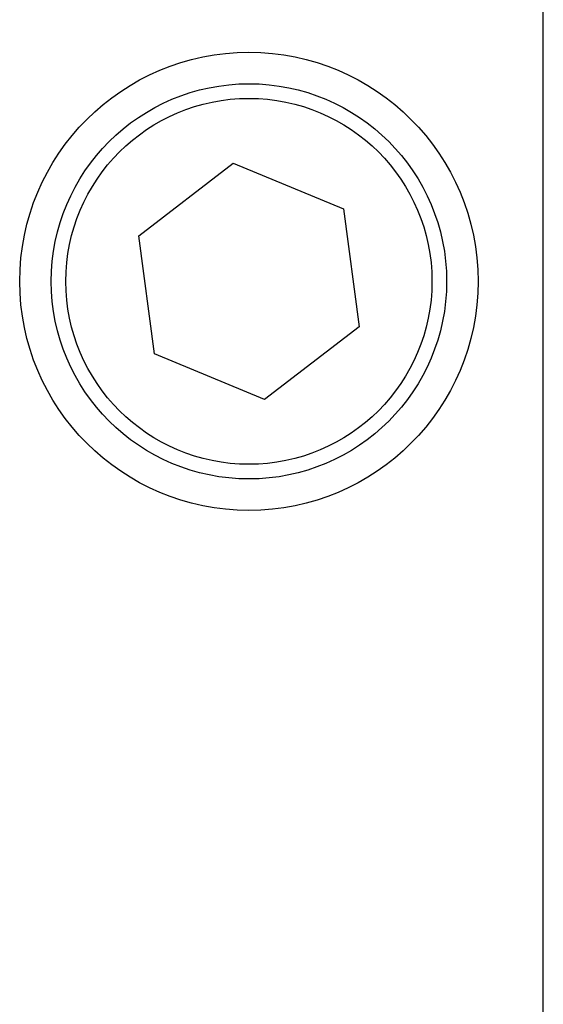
# Model space of a CAD drawing. Extents: x 7.6 to 27.1, y 2.7 to 20.5.
# Tile 8 of 136: x 8.965 to 9.323, y 7.454 to 8.127. Entities that reach past the tile are written whole.
import ezdxf

# ---------------------------------------------------------------- set-up
doc = ezdxf.new("R2010")
doc.units = 0
doc.layers.get('0').update_dxf_attribs({"linetype": 'CONTINUOUS'})

msp = doc.modelspace()

# ---------------------------------------------------------------- linework, layer by layer
at = {"color": 7, "linetype": 'CONTINUOUS'}
for p, q in [((9.32283, 6.41033), (9.32283, 8.14933)), ((9.04659, 7.97942), (9.11113, 8.02903)), ((9.11113, 8.02903), (9.18637, 7.99795)), ((9.18637, 7.99795), (9.19707, 7.91725)), ((9.05729, 7.89872), (9.04659, 7.97942)), ((9.19707, 7.91725), (9.13253, 7.86763)), ((9.13253, 7.86763), (9.05729, 7.89872))]:
    msp.add_line(p, q, dxfattribs=at)
for radius in [0.1565, 0.135, 0.125]:
    msp.add_circle((9.12183, 7.94833), radius, dxfattribs=at)

doc.saveas('drawing.dxf')
